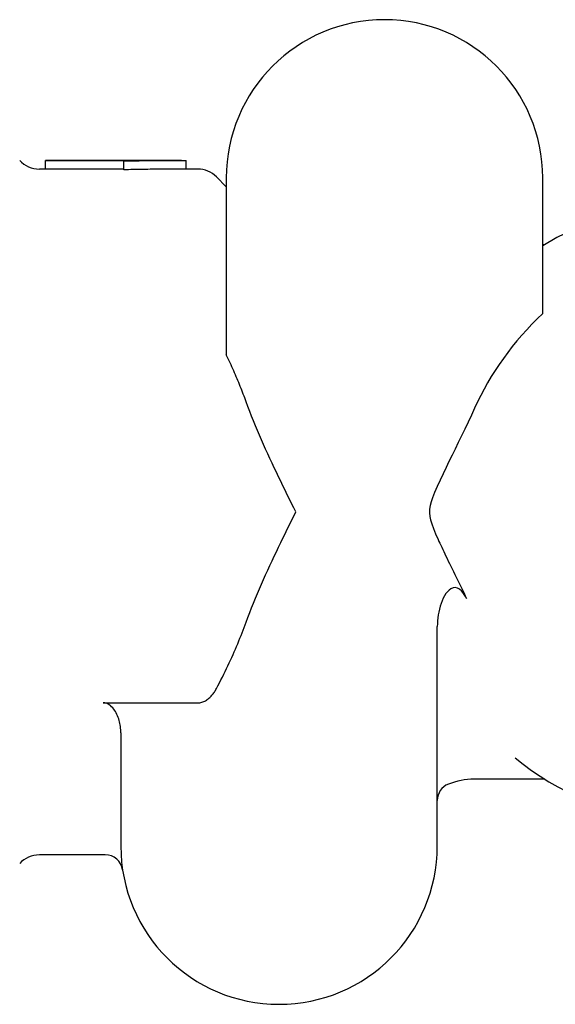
# Model space of a CAD drawing. Header units: millimetres. Extents: x -44 to 3552, y -21 to 413.
# Tile 9 of 22: x 170 to 200, y 352 to 408. Entities that reach past the tile are written whole.
import ezdxf

# ---------------------------------------------------------------- set-up
doc = ezdxf.new("R2010")
doc.units = ezdxf.units.MM
doc.layers.add('DETAIL', color=2, linetype='Continuous')

msp = doc.modelspace()

# ---------------------------------------------------------------- linework, layer by layer
at = {"layer": 'DETAIL'}
for p, q in [((171.407, 399.639), (171.407, 399.63)), ((179.142, 399.639), (171.407, 399.639)), ((171.407, 399.63), (175.852, 399.63)), ((171.407, 399.13), (171.407, 399.63)), ((175.852, 399.63), (175.852, 399.6)), ((175.852, 399.101), (175.852, 399.6)), ((179.407, 399.139), (179.407, 399.638)), ((171.407, 399.139), (171.054, 399.139)), ((175.852, 399.13), (171.407, 399.13)), ((180.067, 399.139), (179.142, 399.139)), ((181.688, 398.139), (181.128, 398.699)), ((181.688, 398.639), (181.688, 388.572)), ((199.688, 390.926), (199.688, 398.639)), ((199.798, 394.839), (199.688, 394.839)), ((193.688, 360.639), (193.688, 373.119)), ((174.688, 368.785), (180.067, 368.785)), ((175.688, 367.076), (175.688, 360.639)), ((199.798, 364.439), (195.788, 364.439)), ((174.801, 360.139), (171.054, 360.139))]:
    msp.add_line(p, q, dxfattribs=at)
at = {"layer": 'DETAIL', "flags": 128}
for points in [[(175.852, 399.6), (176, 399.603), (176.148, 399.607), (176.296, 399.61), (176.445, 399.613), (176.593, 399.616), (176.741, 399.618), (176.889, 399.621), (177.037, 399.623), (177.185, 399.625), (177.333, 399.627), (177.482, 399.629), (177.63, 399.631), (177.778, 399.632), (177.926, 399.633), (178.074, 399.635), (178.222, 399.636), (178.37, 399.637), (178.519, 399.637), (178.667, 399.638), (178.815, 399.638), (178.963, 399.639), (179.111, 399.639), (179.259, 399.639), (179.407, 399.638)], [(179.142, 399.139), (179.005, 399.139), (178.868, 399.138), (178.731, 399.138), (178.593, 399.138), (178.456, 399.137), (178.319, 399.136), (178.182, 399.136), (178.045, 399.135), (177.908, 399.133), (177.771, 399.132), (177.634, 399.131), (177.497, 399.129), (177.36, 399.128), (177.223, 399.126), (177.086, 399.124), (176.949, 399.122), (176.811, 399.12), (176.674, 399.118), (176.537, 399.115), (176.4, 399.113), (176.263, 399.11), (176.126, 399.107), (175.989, 399.104), (175.852, 399.101)], [(206.663, 396.839), (205.747, 396.805), (204.835, 396.705), (203.932, 396.538), (203.042, 396.307), (202.17, 396.013), (201.317, 395.657), (200.489, 395.242), (199.688, 394.77)], [(182.817, 385.91), (182.777, 386.018), (182.737, 386.126), (182.697, 386.235), (182.656, 386.343), (182.614, 386.452), (182.571, 386.561), (182.528, 386.671), (182.484, 386.78), (182.439, 386.89), (182.394, 387), (182.348, 387.11), (182.302, 387.221), (182.254, 387.332), (182.206, 387.443), (182.158, 387.555), (182.108, 387.666), (182.058, 387.779), (182.007, 387.891), (181.956, 388.004), (181.904, 388.117), (181.851, 388.23), (181.797, 388.344), (181.743, 388.458), (181.688, 388.572)], [(185.645, 379.639), (185.524, 379.882), (185.402, 380.127), (185.279, 380.375), (185.156, 380.624), (185.032, 380.875), (184.908, 381.128), (184.784, 381.383), (184.66, 381.639), (184.536, 381.897), (184.412, 382.156), (184.289, 382.417), (184.167, 382.679), (184.045, 382.943), (183.925, 383.207), (183.805, 383.473), (183.688, 383.741), (183.572, 384.009), (183.457, 384.278), (183.345, 384.548), (183.234, 384.819), (183.126, 385.091), (183.02, 385.363), (182.917, 385.636), (182.817, 385.91)], [(195.806, 385.535), (195.629, 385.142), (195.445, 384.748), (195.258, 384.356), (195.07, 383.968), (194.885, 383.589), (194.704, 383.221), (194.527, 382.862), (194.354, 382.51), (194.186, 382.161), (194.02, 381.815), (193.852, 381.455), (193.686, 381.088), (193.539, 380.744), (193.424, 380.453), (193.341, 380.209), (193.284, 380.003), (193.249, 379.801), (193.24, 379.596), (193.261, 379.391), (193.306, 379.188), (193.376, 378.96), (193.472, 378.699), (193.593, 378.405), (193.737, 378.076)], [(182.817, 373.367), (182.917, 373.641), (183.02, 373.914), (183.126, 374.187), (183.234, 374.458), (183.345, 374.729), (183.457, 375), (183.572, 375.269), (183.688, 375.537), (183.805, 375.804), (183.925, 376.07), (184.045, 376.335), (184.167, 376.598), (184.289, 376.861), (184.412, 377.121), (184.536, 377.381), (184.66, 377.639), (184.784, 377.895), (184.908, 378.149), (185.032, 378.402), (185.156, 378.653), (185.279, 378.903), (185.402, 379.15), (185.524, 379.395), (185.645, 379.639)], [(193.737, 378.076), (193.784, 377.97), (193.834, 377.861), (193.887, 377.748), (193.941, 377.631), (193.998, 377.51), (194.057, 377.386), (194.118, 377.257), (194.182, 377.125), (194.248, 376.988), (194.316, 376.848), (194.386, 376.703), (194.459, 376.555), (194.534, 376.401), (194.61, 376.246), (194.687, 376.091), (194.763, 375.937), (194.838, 375.783), (194.913, 375.629), (194.988, 375.476), (195.063, 375.324), (195.137, 375.171), (195.211, 375.019), (195.284, 374.867), (195.357, 374.715)], [(195.357, 374.715), (195.295, 374.835), (195.226, 374.951), (195.147, 375.06), (195.059, 375.159), (194.957, 375.245), (194.842, 375.307), (194.715, 375.336), (194.586, 375.324), (194.465, 375.274), (194.358, 375.197), (194.264, 375.102), (194.182, 374.996), (194.104, 374.876), (194.032, 374.741), (193.965, 374.593), (193.906, 374.437), (193.854, 374.277), (193.809, 374.114), (193.772, 373.95), (193.742, 373.786), (193.719, 373.621), (193.702, 373.454), (193.692, 373.286), (193.688, 373.119)], [(181.128, 369.595), (181.214, 369.76), (181.299, 369.924), (181.382, 370.088), (181.464, 370.25), (181.545, 370.412), (181.624, 370.573), (181.702, 370.733), (181.778, 370.893), (181.853, 371.052), (181.927, 371.21), (181.999, 371.368), (182.07, 371.525), (182.139, 371.682), (182.208, 371.837), (182.274, 371.993), (182.34, 372.147), (182.404, 372.302), (182.467, 372.455), (182.528, 372.608), (182.589, 372.761), (182.648, 372.913), (182.705, 373.065), (182.762, 373.216), (182.817, 373.367)], [(180.067, 368.785), (180.123, 368.787), (180.181, 368.794), (180.239, 368.804), (180.297, 368.819), (180.355, 368.837), (180.41, 368.858), (180.464, 368.881), (180.514, 368.907), (180.562, 368.937), (180.609, 368.969), (180.656, 369.004), (180.702, 369.042), (180.746, 369.082), (180.79, 369.124), (180.831, 369.168), (180.871, 369.212), (180.909, 369.257), (180.944, 369.303), (180.978, 369.349), (181.009, 369.395), (181.04, 369.443), (181.07, 369.492), (181.099, 369.543), (181.128, 369.595)], [(175.688, 367.076), (175.687, 367.163), (175.682, 367.252), (175.674, 367.343), (175.663, 367.435), (175.649, 367.526), (175.632, 367.616), (175.613, 367.705), (175.591, 367.789), (175.567, 367.871), (175.538, 367.955), (175.505, 368.04), (175.467, 368.125), (175.427, 368.208), (175.383, 368.287), (175.337, 368.361), (175.286, 368.431), (175.229, 368.501), (175.165, 368.567), (175.097, 368.627), (175.026, 368.68), (174.949, 368.722), (174.864, 368.757), (174.778, 368.777), (174.688, 368.785)], [(198.113, 365.666), (198.573, 365.293), (199.046, 364.941), (199.532, 364.608), (200.03, 364.297), (200.54, 364.008), (201.06, 363.742), (201.59, 363.499), (202.13, 363.28), (202.678, 363.085), (203.233, 362.915), (203.795, 362.77), (204.362, 362.651), (204.933, 362.559), (205.508, 362.492), (206.085, 362.452), (206.663, 362.439)]]:
    msp.add_lwpolyline(points, dxfattribs=at)
at = {"layer": 'DETAIL'}
for centre, radius, start, end in [((190.688, 398.639), 9, 0, 180), ((171.054, 400.639), 1.5, 221.8103, 270), ((180.067, 397.639), 1.5, 45, 90), ((194.688, 363.23), 1, 111.5102, 180), ((195.788, 360.439), 4, 90, 111.5102), ((171.054, 358.639), 1.5, 90, 138.1897), ((174.801, 359.139), 1, 8.6269, 90), ((184.688, 360.639), 9, 180, 0)]:
    msp.add_arc(centre, radius, start, end, dxfattribs=at)
msp.add_ellipse((215.532, 379.639), major_axis=(20.997, 0), ratio=0.819152, start_param=2.425752, end_param=2.791711, dxfattribs=at)

doc.saveas('drawing.dxf')
